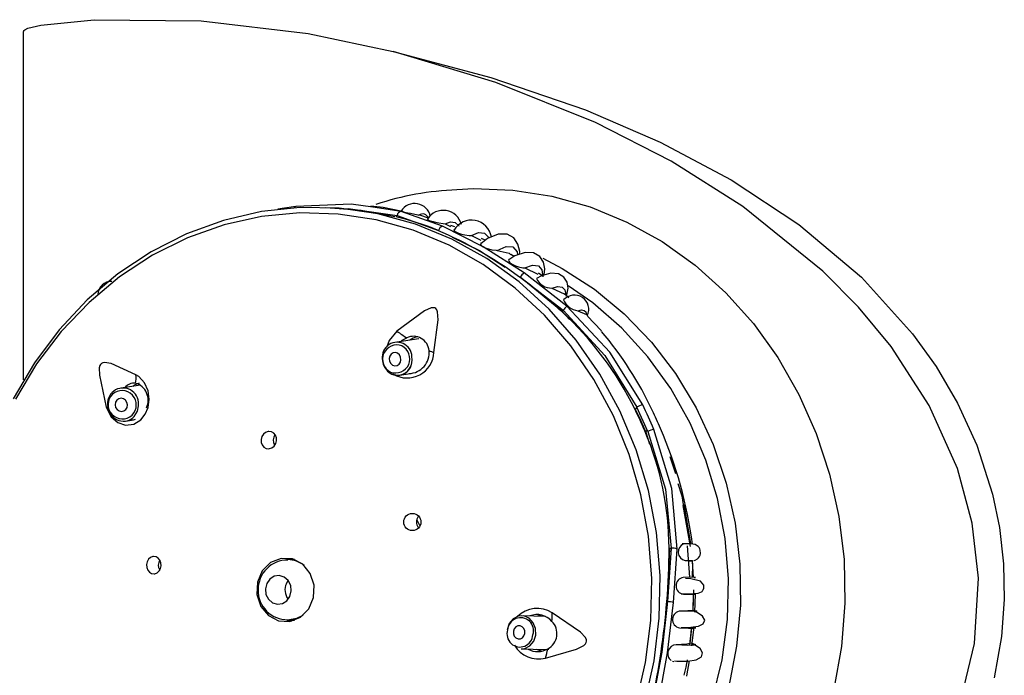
# Model space of a CAD drawing. Header units: millimetres. Extents: x 2845.84 to 2846.96, y 2905.71 to 2908.01.
# Tile 32 of 33: x 2846.6268 to 2846.7009, y 2907.2839 to 2907.3332. Entities that reach past the tile are written whole.
import ezdxf

# ---------------------------------------------------------------- set-up
doc = ezdxf.new("R2010")
doc.units = ezdxf.units.MM
doc.layers.add('SANINDUSA', color=3, linetype='Continuous')

msp = doc.modelspace()

# ---------------------------------------------------------------- linework, layer by layer
at = {"layer": 'SANINDUSA', "linetype": 'Continuous'}
for p, q in [((2846.627109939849, 2907.306147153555), (2846.627109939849, 2907.332357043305)), ((2846.655523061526, 2907.318818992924), (2846.653400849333, 2907.319131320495)), ((2846.655175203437, 2907.318411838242), (2846.655223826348, 2907.318515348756)), ((2846.655223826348, 2907.318515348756), (2846.658337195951, 2907.317386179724)), ((2846.658631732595, 2907.317700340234), (2846.655523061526, 2907.318818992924)), ((2846.658833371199, 2907.317892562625), (2846.659234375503, 2907.317695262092)), ((2846.659568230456, 2907.317664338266), (2846.65925838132, 2907.317765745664)), ((2846.658337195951, 2907.317386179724), (2846.658071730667, 2907.317472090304)), ((2846.658337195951, 2907.317386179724), (2846.658337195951, 2907.317386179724)), ((2846.660803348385, 2907.316998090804), (2846.661516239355, 2907.316644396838)), ((2846.661852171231, 2907.316644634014), (2846.661572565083, 2907.31676946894)), ((2846.664021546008, 2907.31542924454), (2846.663781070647, 2907.31556747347)), ((2846.667993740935, 2907.311687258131), (2846.664776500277, 2907.314186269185)), ((2846.664838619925, 2907.314565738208), (2846.665801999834, 2907.31409610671)), ((2846.666187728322, 2907.313943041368), (2846.665859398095, 2907.314178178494)), ((2846.664489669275, 2907.313867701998), (2846.667710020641, 2907.311374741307)), ((2846.667661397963, 2907.31127123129), (2846.664489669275, 2907.313867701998)), ((2846.664489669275, 2907.313867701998), (2846.664489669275, 2907.313867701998)), ((2846.666866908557, 2907.313050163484), (2846.66779364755, 2907.312611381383)), ((2846.66813453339, 2907.312320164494), (2846.667797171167, 2907.312615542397)), ((2846.667710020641, 2907.311374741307), (2846.667661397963, 2907.31127123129)), ((2846.667661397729, 2907.311271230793), (2846.668200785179, 2907.310674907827)), ((2846.668809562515, 2907.311343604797), (2846.669458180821, 2907.311050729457)), ((2846.669458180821, 2907.311050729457), (2846.66955971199, 2907.310964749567)), ((2846.656847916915, 2907.309233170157), (2846.655046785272, 2907.308962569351)), ((2846.655418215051, 2907.306490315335), (2846.656204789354, 2907.30660848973)), ((2846.635893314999, 2907.305735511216), (2846.634417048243, 2907.305519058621)), ((2846.673168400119, 2907.303912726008), (2846.673133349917, 2907.303892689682)), ((2846.673168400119, 2907.303912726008), (2846.673248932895, 2907.304084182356)), ((2846.674075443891, 2907.302263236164), (2846.673248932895, 2907.304084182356)), ((2846.634779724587, 2907.303045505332), (2846.635231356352, 2907.303111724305)), ((2846.673902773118, 2907.302294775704), (2846.673864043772, 2907.302275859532)), ((2846.673902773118, 2907.302294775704), (2846.674215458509, 2907.301293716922)), ((2846.674075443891, 2907.302263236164), (2846.673902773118, 2907.302294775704)), ((2846.675039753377, 2907.302486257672), (2846.675035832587, 2907.302489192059)), ((2846.677295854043, 2907.293612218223), (2846.676733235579, 2907.296677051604)), ((2846.656692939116, 2907.295601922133), (2846.656933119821, 2907.295147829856)), ((2846.67556966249, 2907.289456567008), (2846.675734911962, 2907.293483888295)), ((2846.675839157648, 2907.293464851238), (2846.67556966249, 2907.289456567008)), ((2846.675689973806, 2907.293477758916), (2846.675685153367, 2907.293477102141)), ((2846.675734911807, 2907.293483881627), (2846.675730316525, 2907.293483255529)), ((2846.675734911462, 2907.293483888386), (2846.675839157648, 2907.293464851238)), ((2846.676029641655, 2907.289393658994), (2846.676294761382, 2907.293398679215)), ((2846.677046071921, 2907.293658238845), (2846.677230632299, 2907.291280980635)), ((2846.646785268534, 2907.292599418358), (2846.647183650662, 2907.292709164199)), ((2846.647497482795, 2907.292616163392), (2846.646992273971, 2907.292616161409)), ((2846.647046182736, 2907.292666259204), (2846.647321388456, 2907.292695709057)), ((2846.676884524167, 2907.292539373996), (2846.677420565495, 2907.292508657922)), ((2846.677511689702, 2907.291277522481), (2846.677447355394, 2907.292494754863)), ((2846.64687958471, 2907.290822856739), (2846.647015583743, 2907.291045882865)), ((2846.677492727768, 2907.2887286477), (2846.677556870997, 2907.290336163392)), ((2846.677485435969, 2907.288778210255), (2846.677525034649, 2907.290016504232)), ((2846.677621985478, 2907.288650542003), (2846.677683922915, 2907.290009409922)), ((2846.67556966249, 2907.289456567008), (2846.67556966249, 2907.289456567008)), ((2846.677596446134, 2907.288781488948), (2846.676561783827, 2907.288737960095)), ((2846.646995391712, 2907.288056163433), (2846.647497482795, 2907.288056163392)), ((2846.647300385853, 2907.287961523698), (2846.647008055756, 2907.288048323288)), ((2846.666377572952, 2907.288342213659), (2846.664609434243, 2907.288387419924)), ((2846.677273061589, 2907.286327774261), (2846.677399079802, 2907.287451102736)), ((2846.664545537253, 2907.285888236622), (2846.66636550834, 2907.285841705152)), ((2846.666076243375, 2907.285717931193), (2846.665709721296, 2907.285858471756)), ((2846.666364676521, 2907.285852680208), (2846.666624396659, 2907.285875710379))]:
    msp.add_line(p, q, dxfattribs=at)
at = {"layer": 'SANINDUSA', "linetype": 'Continuous', "flags": 128}
for points in [[(2846.627109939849, 2907.332357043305), (2846.627115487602, 2907.332388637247), (2846.627134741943, 2907.332424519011), (2846.627187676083, 2907.332477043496), (2846.627420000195, 2907.332597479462), (2846.628409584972, 2907.33284608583), (2846.632429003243, 2907.333247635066), (2846.640467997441, 2907.333149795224), (2846.648511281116, 2907.332210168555), (2846.654914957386, 2907.330863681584)], [(2846.654914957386, 2907.330863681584), (2846.662278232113, 2907.328898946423), (2846.669382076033, 2907.326457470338)], [(2846.654945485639, 2907.249819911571), (2846.66094316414, 2907.251578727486), (2846.666853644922, 2907.253749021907), (2846.674173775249, 2907.257164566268), (2846.681205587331, 2907.261451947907), (2846.684532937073, 2907.263960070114), (2846.687698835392, 2907.266750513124), (2846.690696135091, 2907.269903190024), (2846.693408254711, 2907.273416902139), (2846.695746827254, 2907.27734526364), (2846.69756582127, 2907.281699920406), (2846.698671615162, 2907.28630624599), (2846.698961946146, 2907.291230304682), (2846.698499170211, 2907.295368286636), (2846.697388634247, 2907.299480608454), (2846.695263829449, 2907.304223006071), (2846.692391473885, 2907.308652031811), (2846.689948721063, 2907.31160086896), (2846.687262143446, 2907.314327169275), (2846.681245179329, 2907.31919278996), (2846.675839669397, 2907.322598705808), (2846.670145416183, 2907.325503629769), (2846.662655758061, 2907.328516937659), (2846.654914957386, 2907.330863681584)], [(2846.669382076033, 2907.326457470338), (2846.675017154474, 2907.324035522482), (2846.68036755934, 2907.321197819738), (2846.685443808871, 2907.317841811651), (2846.690162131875, 2907.313865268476), (2846.694012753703, 2907.309614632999), (2846.695780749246, 2907.307149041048), (2846.697399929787, 2907.304400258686), (2846.698854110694, 2907.301225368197), (2846.700032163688, 2907.297551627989), (2846.700550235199, 2907.295033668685), (2846.700860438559, 2907.292290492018), (2846.700913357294, 2907.289602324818), (2846.700708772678, 2907.286835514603), (2846.700158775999, 2907.283717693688)], [(2846.659716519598, 2907.320475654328), (2846.660968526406, 2907.32053664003), (2846.66393125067, 2907.320428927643), (2846.666866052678, 2907.31996840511), (2846.669738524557, 2907.319160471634), (2846.672514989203, 2907.3180145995), (2846.675162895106, 2907.316544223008), (2846.677651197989, 2907.31476658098), (2846.679950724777, 2907.312702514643), (2846.68203451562, 2907.310376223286), (2846.683878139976, 2907.307814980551), (2846.685459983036, 2907.305048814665), (2846.686761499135, 2907.302110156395), (2846.687767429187, 2907.299033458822), (2846.688465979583, 2907.295854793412), (2846.688848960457, 2907.292611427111), (2846.688911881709, 2907.289341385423), (2846.688654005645, 2907.286083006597), (2846.688078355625, 2907.282874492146)], [(2846.6738658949, 2907.281863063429), (2846.674568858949, 2907.284997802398), (2846.674949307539, 2907.288199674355), (2846.675002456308, 2907.291428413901), (2846.674727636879, 2907.294643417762), (2846.674128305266, 2907.297804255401), (2846.673211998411, 2907.300871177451), (2846.671990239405, 2907.303805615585), (2846.670478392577, 2907.306570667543), (2846.668695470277, 2907.309131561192), (2846.666663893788, 2907.311456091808), (2846.664409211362, 2907.313515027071), (2846.661959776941, 2907.315282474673), (2846.659346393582, 2907.316736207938), (2846.656601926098, 2907.317857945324), (2846.653760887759, 2907.318633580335), (2846.650859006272, 2907.319053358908), (2846.647932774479, 2907.319112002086), (2846.645018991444, 2907.318808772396), (2846.642154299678, 2907.318147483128), (2846.639374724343, 2907.317136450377), (2846.636715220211, 2907.315788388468), (2846.63420923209, 2907.314120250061), (2846.631888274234, 2907.312153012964), (2846.629781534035, 2907.309911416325), (2846.627915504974, 2907.307423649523), (2846.626313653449, 2907.304720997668)], [(2846.653400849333, 2907.319131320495), (2846.651757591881, 2907.319373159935), (2846.647586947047, 2907.319190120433)], [(2846.65503413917, 2907.318420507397), (2846.652522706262, 2907.318885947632), (2846.649846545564, 2907.319100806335)], [(2846.655619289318, 2907.318810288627), (2846.654160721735, 2907.319122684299), (2846.653228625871, 2907.319220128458)], [(2846.673202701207, 2907.281785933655), (2846.673916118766, 2907.284869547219), (2846.67431214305, 2907.288021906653), (2846.674385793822, 2907.291203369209), (2846.674136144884, 2907.294373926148), (2846.673566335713, 2907.297493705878), (2846.672683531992, 2907.300523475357), (2846.671498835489, 2907.303425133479), (2846.670027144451, 2907.306162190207), (2846.668286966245, 2907.308700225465), (2846.666300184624, 2907.311007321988), (2846.664091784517, 2907.313054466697), (2846.661689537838, 2907.314815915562), (2846.659123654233, 2907.316269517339), (2846.656426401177, 2907.317396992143), (2846.653631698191, 2907.318184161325), (2846.650774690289, 2907.318621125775), (2846.647891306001, 2907.318702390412), (2846.645017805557, 2907.318426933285), (2846.642190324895, 2907.317798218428), (2846.639444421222, 2907.316824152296), (2846.636814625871, 2907.315516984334), (2846.634334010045, 2907.313893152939), (2846.632033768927, 2907.311973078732), (2846.629942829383, 2907.30978090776), (2846.628087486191, 2907.307344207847), (2846.626491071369, 2907.304693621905)], [(2846.650973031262, 2907.319010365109), (2846.65153356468, 2907.319038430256), (2846.655223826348, 2907.318515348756)], [(2846.655507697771, 2907.318857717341), (2846.655505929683, 2907.31885729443), (2846.655560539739, 2907.318831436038), (2846.655641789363, 2907.318805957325), (2846.655765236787, 2907.318773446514), (2846.65589630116, 2907.31874302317), (2846.656028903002, 2907.31871490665), (2846.6562163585, 2907.318678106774), (2846.656454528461, 2907.318633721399), (2846.656764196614, 2907.318571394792), (2846.656856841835, 2907.318548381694), (2846.656856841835, 2907.318548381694)], [(2846.657584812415, 2907.318313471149), (2846.656914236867, 2907.318532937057), (2846.656856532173, 2907.318545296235)], [(2846.657484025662, 2907.318261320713), (2846.657476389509, 2907.31825553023), (2846.657522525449, 2907.318202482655), (2846.657591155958, 2907.318165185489), (2846.65769900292, 2907.318121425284), (2846.657817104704, 2907.318082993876), (2846.657935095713, 2907.318050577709), (2846.658111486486, 2907.318009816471), (2846.658353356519, 2907.317964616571), (2846.65868889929, 2907.317914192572), (2846.658833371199, 2907.317892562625), (2846.658833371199, 2907.317892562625)], [(2846.664776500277, 2907.314186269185), (2846.661681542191, 2907.316150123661), (2846.658631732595, 2907.317700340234)], [(2846.658833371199, 2907.317892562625), (2846.659240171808, 2907.318037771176), (2846.659588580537, 2907.317984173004), (2846.659860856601, 2907.31773348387), (2846.659867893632, 2907.317716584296)], [(2846.659362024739, 2907.316879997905), (2846.66140960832, 2907.315868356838), (2846.66333864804, 2907.314615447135)], [(2846.659563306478, 2907.317465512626), (2846.659509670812, 2907.317460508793), (2846.659479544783, 2907.317420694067), (2846.65951204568, 2907.317355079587), (2846.659573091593, 2907.317305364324), (2846.659675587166, 2907.317247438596), (2846.659790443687, 2907.317197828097), (2846.659903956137, 2907.317157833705), (2846.660074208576, 2907.317109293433), (2846.660311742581, 2907.317058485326), (2846.66064498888, 2907.317012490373), (2846.660803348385, 2907.316998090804), (2846.660803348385, 2907.316998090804)], [(2846.660803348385, 2907.316998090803), (2846.661348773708, 2907.317221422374), (2846.661793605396, 2907.317170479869), (2846.662107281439, 2907.316846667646), (2846.662115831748, 2907.316816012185)], [(2846.664436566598, 2907.315589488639), (2846.664451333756, 2907.315791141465), (2846.664312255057, 2907.316357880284), (2846.664000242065, 2907.316821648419), (2846.663493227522, 2907.31709674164), (2846.662812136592, 2907.317097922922), (2846.66202611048, 2907.31677968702), (2846.661524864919, 2907.316390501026)], [(2846.661589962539, 2907.316441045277), (2846.661517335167, 2907.316426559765), (2846.661493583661, 2907.316376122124), (2846.661525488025, 2907.316299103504), (2846.661587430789, 2907.31623643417), (2846.661690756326, 2907.31616464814), (2846.661804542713, 2907.31610445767), (2846.66192007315, 2907.316054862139), (2846.662095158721, 2907.315994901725), (2846.662336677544, 2907.315935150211), (2846.662663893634, 2907.315890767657), (2846.66275757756, 2907.315885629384), (2846.66275757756, 2907.315885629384)], [(2846.66275757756, 2907.315885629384), (2846.663419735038, 2907.31618256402), (2846.663932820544, 2907.316145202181), (2846.664251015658, 2907.315773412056), (2846.66428409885, 2907.31553824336)], [(2846.66275757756, 2907.315885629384), (2846.663643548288, 2907.31567490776), (2846.663778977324, 2907.315563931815)], [(2846.666280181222, 2907.314048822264), (2846.666336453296, 2907.314491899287), (2846.666228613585, 2907.315008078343), (2846.66595178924, 2907.315436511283), (2846.665483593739, 2907.315700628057), (2846.664841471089, 2907.315725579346), (2846.664085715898, 2907.315471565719), (2846.6636294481, 2907.31517064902)], [(2846.66617149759, 2907.315290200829), (2846.667632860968, 2907.314534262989), (2846.670059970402, 2907.312971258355), (2846.672309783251, 2907.311113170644), (2846.674352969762, 2907.308984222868), (2846.676162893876, 2907.306612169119), (2846.677715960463, 2907.304027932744), (2846.678991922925, 2907.301265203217), (2846.67997414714, 2907.298359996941), (2846.680649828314, 2907.295350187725), (2846.681010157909, 2907.292275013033), (2846.681050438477, 2907.289174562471), (2846.680770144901, 2907.286089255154), (2846.680172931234, 2907.28305931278), (2846.679266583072, 2907.280124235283), (2846.678062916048, 2907.277322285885), (2846.676577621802, 2907.274689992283), (2846.674830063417, 2907.27226167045), (2846.672843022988, 2907.270068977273), (2846.670642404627, 2907.268140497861), (2846.668256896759, 2907.266501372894), (2846.665717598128, 2907.265172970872), (2846.663057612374, 2907.264172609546), (2846.662609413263, 2907.264040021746)], [(2846.663708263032, 2907.315222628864), (2846.663632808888, 2907.315211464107), (2846.663595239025, 2907.315157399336), (2846.663615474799, 2907.315068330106), (2846.663667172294, 2907.315000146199), (2846.663758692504, 2907.314919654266), (2846.663864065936, 2907.314849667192), (2846.663969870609, 2907.314792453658), (2846.664130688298, 2907.314722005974), (2846.664358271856, 2907.31464732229), (2846.664682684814, 2907.314581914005), (2846.664838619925, 2907.314565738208), (2846.664838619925, 2907.314565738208)], [(2846.664838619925, 2907.314565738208), (2846.66541784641, 2907.314768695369), (2846.665854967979, 2907.314722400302), (2846.666119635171, 2907.314428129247), (2846.666192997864, 2907.313905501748)], [(2846.667960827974, 2907.312425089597), (2846.668080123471, 2907.313042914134), (2846.668006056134, 2907.313494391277), (2846.66777266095, 2907.313876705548), (2846.667358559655, 2907.314122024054), (2846.666780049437, 2907.314165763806), (2846.666091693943, 2907.313975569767), (2846.665711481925, 2907.313760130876)], [(2846.665640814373, 2907.266114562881), (2846.666432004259, 2907.266504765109), (2846.668870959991, 2907.267963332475), (2846.671139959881, 2907.269724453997), (2846.673208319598, 2907.271764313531), (2846.675048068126, 2907.274055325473), (2846.676634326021, 2907.27656650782), (2846.677945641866, 2907.279263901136), (2846.678964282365, 2907.282111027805), (2846.679676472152, 2907.285069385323), (2846.680072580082, 2907.288098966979), (2846.680147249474, 2907.291158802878), (2846.679899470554, 2907.29420751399), (2846.679332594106, 2907.297203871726), (2846.678454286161, 2907.300107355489), (2846.677276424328, 2907.302878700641), (2846.675814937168, 2907.305480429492), (2846.674089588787, 2907.307877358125), (2846.672123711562, 2907.31003707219), (2846.66994389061, 2907.311930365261), (2846.668078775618, 2907.313227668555)], [(2846.666866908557, 2907.313050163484), (2846.667316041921, 2907.313169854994), (2846.667648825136, 2907.31312567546), (2846.667848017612, 2907.312919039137), (2846.667902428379, 2907.312559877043)], [(2846.657988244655, 2907.308207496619), (2846.658293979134, 2907.310651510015), (2846.658253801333, 2907.311258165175), (2846.658198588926, 2907.311407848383), (2846.658127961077, 2907.311501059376), (2846.658044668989, 2907.311553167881), (2846.657947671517, 2907.311573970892), (2846.657775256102, 2907.311555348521), (2846.657285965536, 2907.311338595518), (2846.65520573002, 2907.309798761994)], [(2846.667710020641, 2907.311374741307), (2846.670858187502, 2907.307987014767), (2846.673248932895, 2907.304084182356)], [(2846.673701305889, 2907.304255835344), (2846.671232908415, 2907.308235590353), (2846.667993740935, 2907.311687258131)], [(2846.668809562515, 2907.311343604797), (2846.669093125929, 2907.311399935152), (2846.669300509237, 2907.311368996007), (2846.669423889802, 2907.311251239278), (2846.669458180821, 2907.311050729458)], [(2846.670610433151, 2907.309797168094), (2846.670568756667, 2907.309850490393), (2846.669537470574, 2907.310943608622)], [(2846.655205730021, 2907.309798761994), (2846.654625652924, 2907.309103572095), (2846.654453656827, 2907.30863526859)], [(2846.655495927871, 2907.309030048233), (2846.655604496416, 2907.309131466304), (2846.655942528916, 2907.309305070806)], [(2846.65525444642, 2907.308143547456), (2846.655085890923, 2907.308197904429), (2846.654913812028, 2907.308176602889), (2846.654764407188, 2907.308082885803), (2846.654660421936, 2907.307931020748), (2846.654617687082, 2907.307744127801), (2846.654642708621, 2907.307550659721), (2846.654731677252, 2907.307380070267), (2846.654871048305, 2907.307258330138), (2846.655039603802, 2907.307203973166), (2846.655211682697, 2907.307225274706), (2846.655361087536, 2907.307318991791), (2846.655465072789, 2907.307470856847), (2846.655507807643, 2907.307657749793), (2846.655482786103, 2907.307851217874), (2846.655393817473, 2907.308021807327), (2846.65525444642, 2907.308143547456)], [(2846.63556376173, 2907.306520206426), (2846.633705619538, 2907.307362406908), (2846.633207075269, 2907.307451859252), (2846.633068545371, 2907.307428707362), (2846.63296976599, 2907.307378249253), (2846.632899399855, 2907.307306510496), (2846.632849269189, 2907.307214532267), (2846.632804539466, 2907.307039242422), (2846.632808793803, 2907.306506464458), (2846.633332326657, 2907.304092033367)], [(2846.633332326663, 2907.30409203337), (2846.633695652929, 2907.303354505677), (2846.634185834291, 2907.302927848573), (2846.634782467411, 2907.302739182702), (2846.63539758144, 2907.302815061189), (2846.635919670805, 2907.303126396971), (2846.636267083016, 2907.303563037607), (2846.636471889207, 2907.304063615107), (2846.636555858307, 2907.304654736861), (2846.636479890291, 2907.305304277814), (2846.636213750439, 2907.305917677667), (2846.635769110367, 2907.306393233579), (2846.635563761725, 2907.306520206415)], [(2846.654753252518, 2907.306619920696), (2846.655174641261, 2907.306484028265), (2846.655418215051, 2907.306490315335)], [(2846.635807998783, 2907.305882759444), (2846.635429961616, 2907.305739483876), (2846.635327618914, 2907.30565256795)], [(2846.634125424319, 2907.304616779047), (2846.634027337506, 2907.30445540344), (2846.633994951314, 2907.304264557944), (2846.634033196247, 2907.304073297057), (2846.634136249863, 2907.303910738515), (2846.63428842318, 2907.303801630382), (2846.634466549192, 2907.303762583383), (2846.634643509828, 2907.303799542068), (2846.634792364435, 2907.303906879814), (2846.634890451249, 2907.304068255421), (2846.634922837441, 2907.304259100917), (2846.634884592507, 2907.304450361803), (2846.634781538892, 2907.304612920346), (2846.634629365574, 2907.304722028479), (2846.634451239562, 2907.304761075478), (2846.634274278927, 2907.304724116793), (2846.634125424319, 2907.304616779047)], [(2846.63575677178, 2907.304188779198), (2846.635758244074, 2907.304275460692), (2846.63575779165, 2907.304295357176)], [(2846.633451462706, 2907.304122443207), (2846.633435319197, 2907.304117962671), (2846.633332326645, 2907.30409203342)], [(2846.63543206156, 2907.303394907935), (2846.635677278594, 2907.303798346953), (2846.63575677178, 2907.304188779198)], [(2846.63550663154, 2907.303155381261), (2846.635360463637, 2907.303114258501), (2846.635186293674, 2907.303117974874)], [(2846.645611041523, 2907.300965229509), (2846.645799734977, 2907.301033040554), (2846.645961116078, 2907.301164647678), (2846.646077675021, 2907.301345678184), (2846.646136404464, 2907.301556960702), (2846.646129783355, 2907.301775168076), (2846.646057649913, 2907.301975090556), (2846.645928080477, 2907.302133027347), (2846.645756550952, 2907.30223056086), (2846.645563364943, 2907.302257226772), (2846.645502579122, 2907.302250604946), (2846.645313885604, 2907.30218279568), (2846.645152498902, 2907.302051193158), (2846.645035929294, 2907.301870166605), (2846.644977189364, 2907.301658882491), (2846.644983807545, 2907.301440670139), (2846.645055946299, 2907.301240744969), (2846.645185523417, 2907.301082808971), (2846.645357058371, 2907.300985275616), (2846.645550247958, 2907.300958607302), (2846.645611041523, 2907.300965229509)], [(2846.674075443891, 2907.302263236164), (2846.675427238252, 2907.297920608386), (2846.675839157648, 2907.293464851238)], [(2846.676294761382, 2907.293398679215), (2846.675897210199, 2907.297959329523), (2846.674538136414, 2907.30241215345)], [(2846.676190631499, 2907.299073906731), (2846.676116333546, 2907.299306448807), (2846.675757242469, 2907.300345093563)], [(2846.676330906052, 2907.298336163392), (2846.676654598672, 2907.297404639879), (2846.676957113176, 2907.29545749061)], [(2846.677318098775, 2907.293830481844), (2846.676906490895, 2907.296334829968), (2846.6768117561, 2907.29677023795)], [(2846.67756907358, 2907.292542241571), (2846.677656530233, 2907.292569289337), (2846.67782390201, 2907.292669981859), (2846.677901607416, 2907.292746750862), (2846.677968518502, 2907.292842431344), (2846.678018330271, 2907.29295381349), (2846.678046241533, 2907.29307500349), (2846.678030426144, 2907.293317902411), (2846.677991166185, 2907.293425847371), (2846.677937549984, 2907.293518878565), (2846.677874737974, 2907.293595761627), (2846.677806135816, 2907.293657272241), (2846.677655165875, 2907.293741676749), (2846.677266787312, 2907.293807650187), (2846.676700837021, 2907.293797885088), (2846.676681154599, 2907.293796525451)], [(2846.63683130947, 2907.292840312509), (2846.636653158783, 2907.292771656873), (2846.636503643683, 2907.29263754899), (2846.636400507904, 2907.292453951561), (2846.636355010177, 2907.292242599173), (2846.636371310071, 2907.292027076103), (2846.63644722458, 2907.291830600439), (2846.636574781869, 2907.291674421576), (2846.636740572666, 2907.291576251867), (2846.636926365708, 2907.29154817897), (2846.636986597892, 2907.291554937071), (2846.637164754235, 2907.291623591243), (2846.637314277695, 2907.29175769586), (2846.637417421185, 2907.291941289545), (2846.637462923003, 2907.292152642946), (2846.637446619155, 2907.292368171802), (2846.637370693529, 2907.292564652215), (2846.637243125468, 2907.292720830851), (2846.637077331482, 2907.292818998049), (2846.636891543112, 2907.292847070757), (2846.63683130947, 2907.292840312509)], [(2846.647143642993, 2907.287963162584), (2846.647941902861, 2907.288281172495), (2846.648569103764, 2907.288912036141), (2846.64892976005, 2907.289759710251), (2846.648968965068, 2907.290695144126), (2846.64868075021, 2907.291575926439), (2846.648108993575, 2907.292267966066), (2846.647340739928, 2907.292665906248), (2846.646492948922, 2907.292709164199), (2846.645694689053, 2907.292391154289), (2846.64506748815, 2907.291760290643), (2846.644706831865, 2907.290912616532), (2846.644667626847, 2907.289977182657), (2846.644955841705, 2907.289096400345), (2846.64552759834, 2907.288404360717), (2846.646295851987, 2907.288006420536), (2846.647143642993, 2907.287963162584)], [(2846.676884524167, 2907.292539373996), (2846.677189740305, 2907.292545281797), (2846.677385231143, 2907.292542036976), (2846.677463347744, 2907.292529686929), (2846.677420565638, 2907.292508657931)], [(2846.677417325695, 2907.29249531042), (2846.677456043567, 2907.292246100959), (2846.677432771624, 2907.291280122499)], [(2846.645404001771, 2907.290822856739), (2846.645301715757, 2907.290416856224), (2846.645348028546, 2907.289998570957), (2846.645535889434, 2907.289631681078), (2846.645836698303, 2907.289372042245), (2846.646204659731, 2907.289259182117), (2846.646583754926, 2907.289310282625), (2846.646916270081, 2907.28951756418), (2846.647151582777, 2907.289849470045), (2846.64725386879, 2907.290255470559), (2846.647207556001, 2907.290673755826), (2846.647019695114, 2907.291040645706), (2846.646718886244, 2907.291300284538), (2846.646350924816, 2907.291413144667), (2846.645971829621, 2907.291362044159), (2846.645639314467, 2907.291154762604), (2846.645404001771, 2907.290822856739)], [(2846.677571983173, 2907.291255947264), (2846.677673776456, 2907.291270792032), (2846.677564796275, 2907.291279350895), (2846.677251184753, 2907.291281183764), (2846.676749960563, 2907.291276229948)], [(2846.677007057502, 2907.290038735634), (2846.677277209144, 2907.290041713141), (2846.677865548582, 2907.290080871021), (2846.678118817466, 2907.290182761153), (2846.678163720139, 2907.290224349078), (2846.678205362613, 2907.290274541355), (2846.67822495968, 2907.290303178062), (2846.67824350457, 2907.29033420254), (2846.678260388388, 2907.290366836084), (2846.678275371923, 2907.290400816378), (2846.678298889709, 2907.290472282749), (2846.67831227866, 2907.290547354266), (2846.678299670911, 2907.290702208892), (2846.678040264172, 2907.290985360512), (2846.677310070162, 2907.2911705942), (2846.676916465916, 2907.29120217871)], [(2846.676600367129, 2907.290035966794), (2846.67673690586, 2907.290035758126), (2846.677007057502, 2907.290038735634)], [(2846.676761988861, 2907.290007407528), (2846.677263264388, 2907.290005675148), (2846.677576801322, 2907.29000631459), (2846.677685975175, 2907.290009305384), (2846.677583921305, 2907.290014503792)], [(2846.675569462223, 2907.289454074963), (2846.67512980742, 2907.285640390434), (2846.674438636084, 2907.281915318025)], [(2846.674899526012, 2907.28185958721), (2846.675553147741, 2907.285588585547), (2846.676029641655, 2907.289393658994)], [(2846.677596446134, 2907.288781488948), (2846.67777583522, 2907.288747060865), (2846.677653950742, 2907.28872763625), (2846.677239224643, 2907.288724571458), (2846.676561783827, 2907.288737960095)], [(2846.64716362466, 2907.287966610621), (2846.646986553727, 2907.288006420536), (2846.64692961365, 2907.288022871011)], [(2846.648113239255, 2907.288418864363), (2846.647640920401, 2907.288170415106), (2846.646995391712, 2907.288056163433)], [(2846.664545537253, 2907.285888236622), (2846.664817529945, 2907.285920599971), (2846.665206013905, 2907.286121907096), (2846.665498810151, 2907.286477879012), (2846.665651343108, 2907.286934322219), (2846.665640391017, 2907.287421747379), (2846.665467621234, 2907.287865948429), (2846.665159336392, 2907.288199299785), (2846.664762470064, 2907.288371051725), (2846.664337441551, 2907.288355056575), (2846.66394895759, 2907.28815374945), (2846.663656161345, 2907.287797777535), (2846.663503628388, 2907.287341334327)], [(2846.665815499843, 2907.288376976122), (2846.665968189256, 2907.288444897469), (2846.666020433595, 2907.288455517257)], [(2846.666372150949, 2907.2851972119), (2846.668727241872, 2907.285865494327), (2846.669274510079, 2907.286150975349), (2846.669394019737, 2907.286266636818), (2846.66945592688, 2907.286374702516), (2846.669475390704, 2907.286478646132), (2846.669461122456, 2907.286583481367), (2846.669384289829, 2907.286747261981), (2846.669014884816, 2907.287146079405), (2846.666883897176, 2907.288608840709)], [(2846.676583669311, 2907.287508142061), (2846.677320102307, 2907.287526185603), (2846.677886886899, 2907.287611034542), (2846.678250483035, 2907.287784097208), (2846.678366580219, 2907.288050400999), (2846.678202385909, 2907.288364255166), (2846.677800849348, 2907.288633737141), (2846.677638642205, 2907.288683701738)], [(2846.664823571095, 2907.287061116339), (2846.664819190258, 2907.287256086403), (2846.664750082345, 2907.287433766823), (2846.664626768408, 2907.287567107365), (2846.664468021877, 2907.287635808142), (2846.664298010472, 2907.287629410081), (2846.664142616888, 2907.287548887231), (2846.664025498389, 2907.287406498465), (2846.663964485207, 2907.287223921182), (2846.663968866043, 2907.287028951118), (2846.664037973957, 2907.286851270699), (2846.664161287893, 2907.286717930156), (2846.664320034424, 2907.28664922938), (2846.66449004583, 2907.28665562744), (2846.664645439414, 2907.28673615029), (2846.664762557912, 2907.286878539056), (2846.664823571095, 2907.287061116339)], [(2846.676473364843, 2907.287471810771), (2846.677150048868, 2907.287447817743), (2846.677564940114, 2907.287453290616), (2846.677688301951, 2907.287488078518), (2846.677510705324, 2907.28754986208)], [(2846.677239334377, 2907.2862384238), (2846.677347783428, 2907.287098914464), (2846.677383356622, 2907.287437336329)], [(2846.677401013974, 2907.286138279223), (2846.677571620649, 2907.287545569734), (2846.677571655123, 2907.28754632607)], [(2846.676082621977, 2907.284994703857), (2846.676274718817, 2907.284979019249), (2846.677105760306, 2907.28498053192), (2846.677735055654, 2907.285081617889), (2846.678117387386, 2907.285291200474), (2846.678211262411, 2907.285589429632), (2846.678018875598, 2907.285916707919), (2846.677608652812, 2907.286201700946), (2846.677421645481, 2907.286274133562)], [(2846.67740073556, 2907.28633697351), (2846.677019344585, 2907.286245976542), (2846.676227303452, 2907.286210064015)], [(2846.67740073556, 2907.28633697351), (2846.677661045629, 2907.286228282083), (2846.677539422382, 2907.286168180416), (2846.677046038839, 2907.286162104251), (2846.676227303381, 2907.286210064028)], [(2846.677419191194, 2907.286329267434), (2846.677418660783, 2907.286338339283), (2846.67740073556, 2907.28633697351)], [(2846.676809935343, 2907.28390795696), (2846.676962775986, 2907.284516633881), (2846.677059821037, 2907.285070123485)], [(2846.675930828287, 2907.284974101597), (2846.675952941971, 2907.284963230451), (2846.676039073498, 2907.284956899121)], [(2846.677002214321, 2907.283845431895), (2846.677009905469, 2907.283875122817), (2846.677215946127, 2907.284998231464)]]:
    msp.add_lwpolyline(points, dxfattribs=at)
at = {"layer": 'SANINDUSA', "linetype": 'Continuous'}
msp.add_circle((2846.65636113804, 2907.295443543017), 0.0006477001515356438, dxfattribs=at)
for centre, radius, start, end in [((2846.660433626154, 2907.298909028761), 0.02154127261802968, 91.91770899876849, 108.4444169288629), ((2846.650613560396, 2907.295370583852), 0.02401105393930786, 97.24144409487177, 100.4871269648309), ((2846.647597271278, 2907.31906650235), 0.0001240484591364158, 94.77410141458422, 169.8336295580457), ((2846.656541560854, 2907.318219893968), 0.00119432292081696, 10.56204952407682, 148.5166292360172), ((2846.650443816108, 2907.298664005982), 0.02030118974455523, 67.28738168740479, 76.68280085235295), ((2846.65556502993, 2907.318478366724), 0.00034320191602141, 97.0239876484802, 173.8140308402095), ((2846.657125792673, 2907.318136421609), 0.0004919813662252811, 21.09223852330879, 123.1387740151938), ((2846.658685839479, 2907.317496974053), 0.001403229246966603, 13.48713862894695, 147.7786950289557), ((2846.658750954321, 2907.317293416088), 0.0004240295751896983, 106.3296703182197, 167.3633820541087), ((2846.660813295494, 2907.316649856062), 0.001515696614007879, 9.280214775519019, 149.4796514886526), ((2846.646030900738, 2907.288828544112), 0.03107900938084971, 53.68741200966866, 66.78381818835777), ((2846.665314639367, 2907.313413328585), 0.0009418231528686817, 124.8465265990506, 151.1550986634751), ((2846.633699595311, 2907.312558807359), 0.0009969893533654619, 87.52760677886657, 180.1064184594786), ((2846.642633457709, 2907.283968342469), 0.0370075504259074, 47.55394878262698, 53.90495340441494), ((2846.66681980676, 2907.314269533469), 0.001220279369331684, 203.8431302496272, 272.2121203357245), ((2846.668559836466, 2907.311444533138), 0.001077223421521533, 334.0628532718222, 138.6605123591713), ((2846.668989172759, 2907.312673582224), 0.001342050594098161, 202.0945249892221, 262.3088744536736), ((2846.650929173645, 2907.293040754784), 0.02471415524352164, 26.11159518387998, 47.55066995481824), ((2846.671842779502, 2907.307907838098), 0.005394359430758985, 135.5228759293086, 140.0072677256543), ((2846.665806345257, 2907.324822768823), 0.01838732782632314, 234.7940308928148, 237.5579420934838), ((2846.650499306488, 2907.292657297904), 0.02640777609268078, 25.00910995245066, 40.44177790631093), ((2846.655213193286, 2907.307854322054), 0.001118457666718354, 1.919220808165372, 195.2517014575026), ((2846.655185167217, 2907.307696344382), 0.00107000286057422, 68.8820203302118, 244.2819630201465), ((2846.656450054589, 2907.308244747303), 0.001175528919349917, 4.893062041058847, 115.5781879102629), ((2846.656925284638, 2907.308131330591), 0.00125603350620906, 100.0008648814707, 127.3029560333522), ((2846.655106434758, 2907.307730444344), 0.001069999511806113, 248.8775514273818, 64.28643189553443), ((2846.655960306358, 2907.308313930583), 0.00203072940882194, 239.5385226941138, 356.9956547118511), ((2846.656065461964, 2907.308178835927), 0.001564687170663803, 271.8822144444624, 6.096670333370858), ((2846.65832337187, 2907.309660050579), 0.001490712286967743, 241.9030843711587, 257.0082872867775), ((2846.65536852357, 2907.307721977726), 0.001267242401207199, 187.4307672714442, 231.7830993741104), ((2846.655272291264, 2907.307551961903), 0.001059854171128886, 260.7547444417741, 343.0477297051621), ((2846.655148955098, 2907.307663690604), 0.0012038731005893, 282.924176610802, 10.92143266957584), ((2846.634553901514, 2907.306281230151), 0.001037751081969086, 338.1972632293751, 13.31372445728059), ((2846.655164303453, 2907.30736958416), 0.0008659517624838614, 227.9722051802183, 265.8750638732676), ((2846.635465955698, 2907.304915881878), 0.0009812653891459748, 86.99361322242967, 138.5888435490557), ((2846.635156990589, 2907.304622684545), 0.001323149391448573, 333.9806146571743, 74.19269361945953), ((2846.634592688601, 2907.304363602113), 0.001167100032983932, 356.6477778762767, 192.4069356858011), ((2846.634543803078, 2907.304287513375), 0.001079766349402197, 134.4282730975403, 311.9974858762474), ((2846.634510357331, 2907.304256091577), 0.001079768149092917, 314.4327660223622, 131.9929929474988), ((2846.634642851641, 2907.304249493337), 0.001212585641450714, 186.5033485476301, 252.0640970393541), ((2846.646355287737, 2907.290793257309), 0.02981039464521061, 22.70443128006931, 26.12130476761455), ((2846.64641305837, 2907.29079308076), 0.02979888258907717, 22.70443128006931, 26.12130480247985), ((2846.6738258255, 2907.30324576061), 0.001017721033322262, 97.02782905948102, 124.5306822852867), ((2846.646507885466, 2907.290801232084), 0.03033988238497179, 22.50071753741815, 26.32501852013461), ((2846.647501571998, 2907.290795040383), 0.0299146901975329, 23.01155055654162, 25.81418551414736), ((2846.634622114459, 2907.304125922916), 0.00109105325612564, 251.6456488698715, 317.9322773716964), ((2846.652857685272, 2907.293343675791), 0.02282801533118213, 0.3542765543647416, 23.09847782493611), ((2846.674682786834, 2907.301169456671), 0.001251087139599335, 96.6393743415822, 119.0421003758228), ((2846.644426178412, 2907.289304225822), 0.03332858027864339, 7.710675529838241, 23.3037364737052), ((2846.646595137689, 2907.30160756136), 0.0007040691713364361, 144.5239393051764, 212.3251014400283), ((2846.657377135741, 2907.295440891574), 0.000702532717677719, 143.3956087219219, 215.5271821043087), ((2846.625001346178, 2907.293575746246), 0.05068399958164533, 355.3379629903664, 359.8972204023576), ((2846.675950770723, 2907.292631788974), 0.0008405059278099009, 65.84125364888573, 97.63100342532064), ((2846.677046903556, 2907.293189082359), 0.000669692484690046, 114.1883044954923, 255.9677158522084), ((2846.637948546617, 2907.292197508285), 0.0007053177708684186, 147.155497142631, 211.715830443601), ((2846.646965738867, 2907.29037518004), 0.0022061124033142, 89.25577915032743, 181.0133692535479), ((2846.646977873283, 2907.290656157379), 0.001960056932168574, 50.34522774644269, 89.57903971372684), ((2846.676853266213, 2907.290642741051), 0.0006418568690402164, 99.26193213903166, 261.8243507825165), ((2846.646955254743, 2907.290286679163), 0.002195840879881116, 178.7087052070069, 271.0273725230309), ((2846.64793639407, 2907.290337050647), 0.001163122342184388, 155.3121687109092, 217.6580476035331), ((2846.66575245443, 2907.286902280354), 0.002047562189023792, 56.45577973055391, 135.896033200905), ((2846.620720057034, 2907.29381878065), 0.05497097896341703, 347.4902162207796, 355.4481800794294), ((2846.675487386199, 2907.287141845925), 0.002316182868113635, 76.46048056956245, 87.96429020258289), ((2846.676578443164, 2907.288100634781), 0.0006375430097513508, 91.49733959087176, 260.5133601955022), ((2846.664507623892, 2907.287266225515), 0.0009775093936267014, 341.7305814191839, 176.8077496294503), ((2846.665753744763, 2907.287015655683), 0.001466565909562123, 40.33738741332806, 112.3140968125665), ((2846.662028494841, 2907.288379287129), 0.004860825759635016, 355.1101130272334, 2.706812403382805), ((2846.664459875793, 2907.287014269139), 0.0009775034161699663, 161.7332292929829, 356.805102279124), ((2846.665944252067, 2907.287051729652), 0.001301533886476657, 298.379213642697, 44.55918066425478), ((2846.665872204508, 2907.287273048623), 0.002135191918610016, 211.2619015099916, 283.541282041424), ((2846.665791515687, 2907.287168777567), 0.001479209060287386, 241.0265275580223, 301.4308561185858), ((2846.659464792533, 2907.287434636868), 0.007260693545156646, 342.0518733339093, 347.8511849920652), ((2846.67624855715, 2907.285544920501), 0.0006654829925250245, 91.83018096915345, 232.4582946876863)]:
    msp.add_arc(centre, radius, start, end, dxfattribs=at)

doc.saveas('drawing.dxf')
